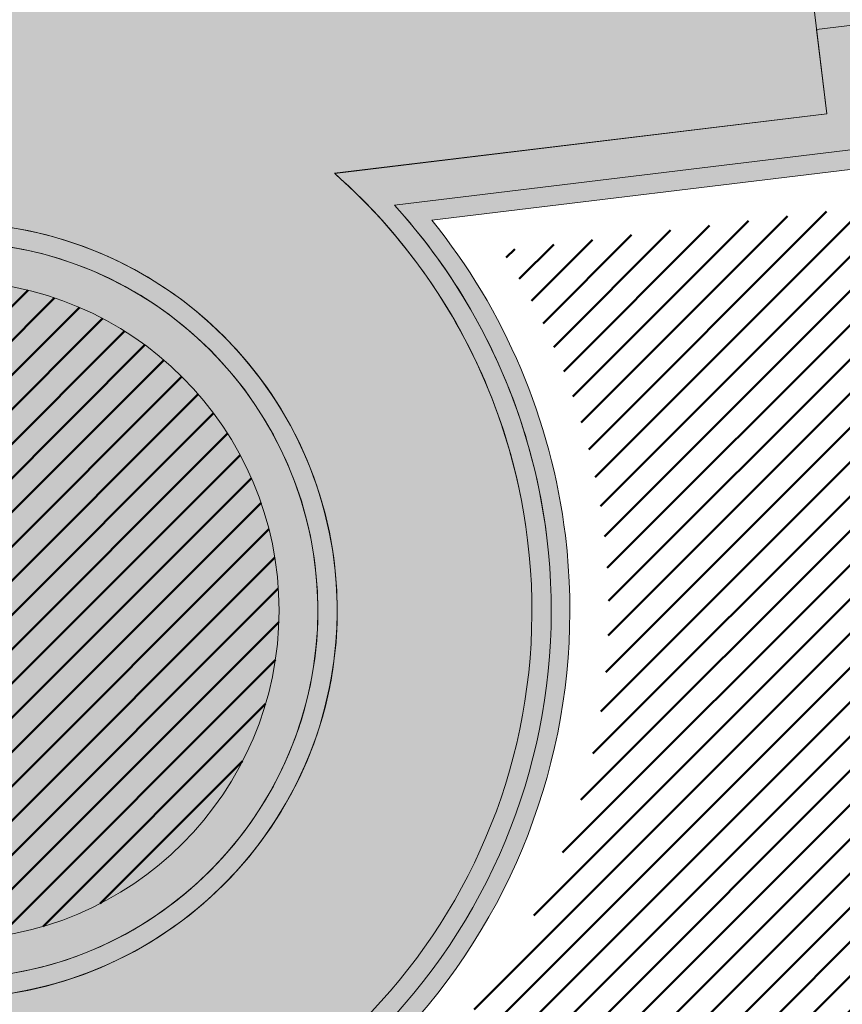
# Model space of a CAD drawing. Extents: x 2931 to 5026, y -2784 to 809.
# Tile 151 of 170: x 3185.36 to 3189.6, y 602.32 to 607.4. Entities that reach past the tile are written whole.
import ezdxf

# ---------------------------------------------------------------- set-up
doc = ezdxf.new("R2010")
doc.units = 0
doc.header["$MEASUREMENT"] = 0
doc.layers.add('.', color=7, linetype='Continuous', lineweight=15)
doc.layers.add('PDF_2D - Общий', color=7, linetype='Continuous')
doc.layers.add('PDF_Размер - Конструктив', color=7, linetype='Continuous', true_color=0x66b6ff)
pattern_1 = [(45, (0, 2263.049007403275), (-0.08838834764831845, 0.08838834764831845), [])]

msp = doc.modelspace()

# ---------------------------------------------------------------- hatches: boundary and pattern name
at = {"layer": '.', "linetype": 'ByBlock', "lineweight": 50}
h = msp.add_hatch(dxfattribs=at)
h.set_pattern_fill('ANSI31', color=252)
h.set_pattern_definition(pattern_1)
edge = h.paths.add_edge_path()
edge.add_line((3056.579508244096, 710.4772648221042), (3060.468574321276, 701.2644929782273))
edge.add_line((3060.468574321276, 701.2644929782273), (3091.428099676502, 714.3337018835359))
edge.add_arc((3092.594819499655, 711.569870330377), 2.999999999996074, 59.08883293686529, 112.8864824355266, ccw=False)
edge.add_line((3094.135944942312, 714.1437647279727), (3125.421424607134, 695.4115087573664))
edge.add_arc((3123.880299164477, 692.8376143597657), 3.000000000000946, 6.846905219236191, 59.0888329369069, ccw=False)
edge.add_line((3126.858903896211, 693.1952648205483), (3145.92372928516, 534.4185111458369))
edge.add_line((3145.92372928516, 534.4185111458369), (3153.629677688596, 470.2413971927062))
edge.add_line((3153.629677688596, 470.2413971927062), (3155.627738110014, 433.1622157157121))
edge.add_line((3155.627738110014, 433.1622157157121), (3160.809987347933, 333.3717569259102))
edge.add_arc((3157.814024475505, 333.2161726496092), 2.999999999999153, -86.74722545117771, 2.9727744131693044, ccw=False)
edge.add_line((3157.984247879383, 330.2210058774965), (3050.375705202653, 324.1053222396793))
edge.add_line((3050.375705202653, 324.1053222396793), (3050.943116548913, 314.1214329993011))
edge.add_line((3050.943116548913, 314.1214329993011), (3313.191871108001, 328.9630528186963))
edge.add_line((3313.191871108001, 328.9630528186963), (3312.624459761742, 338.9469420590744))
edge.add_line((3312.624459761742, 338.9469420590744), (3173.95866141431, 331.1288748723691))
edge.add_arc((3173.788438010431, 334.1240416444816), 2.999999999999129, 182.972774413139, 273.2527745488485, ccw=False)
edge.add_line((3170.792475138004, 333.9684573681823), (3164.49681413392, 454.6474962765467))
edge.add_line((3164.49681413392, 454.6474962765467), (3163.4838931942, 473.3022179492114))
edge.add_line((3163.4838931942, 473.3022179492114), (3160.81852438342, 495.1981994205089))
edge.add_arc((3164.480270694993, 494.8653379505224), 3.67684413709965, 91.76941746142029, 174.8059522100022, ccw=False)
edge.add_line((3164.36673985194, 498.5404289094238), (3165.328204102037, 498.6331989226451))
edge.add_line((3165.328204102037, 498.6331989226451), (3157.302999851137, 580.441440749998))
edge.add_arc((3156.299241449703, 586.9544981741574), 6.589950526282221, 187.8889569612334, 278.7611968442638, ccw=False)
edge.add_line((3149.771658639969, 586.0500035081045), (3140.934979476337, 659.8820920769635))
edge.add_line((3140.934979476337, 659.8820920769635), (3139.504408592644, 672.5438660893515))
edge.add_line((3139.504408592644, 672.5438660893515), (3136.203008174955, 699.2559498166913))
edge.add_arc((3133.224403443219, 698.8982993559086), 3.000000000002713, 6.84690521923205, 59.08883293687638)
edge.add_line((3134.765528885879, 701.47219375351), (3099.87037971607, 722.3657479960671))
edge.add_arc((3101.693711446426, 725.0245151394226), 3.223907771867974, 157.9186088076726, 235.5584146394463, ccw=False)
edge.add_line((3098.706274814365, 726.2364572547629), (3108.700353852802, 742.7227864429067))
edge.add_arc((3111.264605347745, 741.1656691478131), 3.00000000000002, 58.73218183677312, 148.732181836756, ccw=False)
edge.add_line((3112.821722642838, 743.729920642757), (3205.618491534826, 687.379966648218))
edge.add_line((3205.618491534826, 687.379966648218), (3207.292050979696, 686.4698585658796))
edge.add_line((3207.292050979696, 686.4698585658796), (3243.014474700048, 673.1244149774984))
edge.add_line((3243.014474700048, 673.1244149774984), (3266.942729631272, 664.2499407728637))
edge.add_line((3266.942729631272, 664.2499407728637), (3413.241120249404, 576.1905417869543))
edge.add_line((3413.241120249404, 576.1905417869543), (3418.398145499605, 584.7582188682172))
edge.add_line((3418.398145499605, 584.7582188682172), (3272.099754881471, 672.8176178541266))
edge.add_line((3272.099754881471, 672.8176178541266), (3270.420061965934, 673.6258759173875))
edge.add_line((3270.420061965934, 673.6258759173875), (3212.929790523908, 694.9477789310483))
edge.add_line((3212.929790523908, 694.9477789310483), (3210.80888251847, 695.9274716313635))
edge.add_line((3210.80888251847, 695.9274716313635), (3103.502412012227, 761.0883037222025))
edge.add_arc((3105.05952930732, 763.6525552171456), 2.999999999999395, 149.0720988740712, 238.7321818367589, ccw=False)
edge.add_line((3102.486085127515, 765.1944323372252), (3107.443599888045, 773.4686893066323))
edge.add_line((3107.443599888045, 773.4686893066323), (3098.865452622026, 778.6082797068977))
edge.add_line((3098.865452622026, 778.6082797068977), (3093.95672483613, 770.4154498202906))
edge.add_arc((3091.383280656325, 771.9573269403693), 2.999999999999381, 238.7321818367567, 329.07209887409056, ccw=False)
edge.add_line((3089.826163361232, 769.3930754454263), (3029.258160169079, 806.1724184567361))
edge.add_line((3029.258160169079, 806.1724184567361), (3024.067769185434, 797.6249134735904))
edge.add_line((3024.067769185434, 797.6249134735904), (3099.145714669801, 752.0345462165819))
edge.add_arc((3097.588597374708, 749.4702947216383), 2.999999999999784, -31.267816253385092, 58.732181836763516, ccw=False)
edge.add_line((3100.152848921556, 747.9131775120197), (3084.60404677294, 722.3075026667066))
edge.add_line((3084.60404677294, 722.3075026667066), (3056.579508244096, 710.4772648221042))
h = msp.add_hatch(dxfattribs=at)
h.set_pattern_fill('ANSI31', color=72)
h.set_pattern_definition(pattern_1)
edge = h.paths.add_edge_path()
edge.add_line((3198.64854658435, 490.2071452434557), (3204.228626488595, 490.837465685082))
edge.add_line((3204.228626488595, 490.837465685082), (3205.797166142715, 476.9281275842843))
edge.add_line((3205.797166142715, 476.9281275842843), (3240.426562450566, 480.8338700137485))
edge.add_line((3240.426562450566, 480.8338700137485), (3240.44861768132, 480.6383222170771))
edge.add_line((3240.44861768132, 480.6383222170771), (3240.049289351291, 480.5921857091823))
edge.add_line((3240.049289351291, 480.5921857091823), (3241.597948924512, 466.8728065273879))
edge.add_line((3241.597948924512, 466.8728065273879), (3241.996162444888, 466.9178206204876))
edge.add_line((3241.996162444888, 466.9178206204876), (3242.018783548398, 466.7177048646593))
edge.add_line((3242.018783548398, 466.7177048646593), (3164.317276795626, 457.9539924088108))
edge.add_line((3164.317276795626, 457.9539924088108), (3165.502113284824, 435.3773139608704))
edge.add_line((3165.502113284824, 435.3773139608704), (3169.410030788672, 435.5878972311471))
edge.add_line((3169.410030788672, 435.5878972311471), (3168.370118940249, 454.0558776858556))
edge.add_line((3168.370118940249, 454.0558776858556), (3257.968945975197, 458.6926099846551))
edge.add_line((3257.968945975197, 458.6926099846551), (3268.704736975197, 459.841732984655))
edge.add_line((3268.704736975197, 459.841732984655), (3270.714068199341, 460.1076835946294))
edge.add_line((3270.714068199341, 460.1076835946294), (3269.535281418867, 469.6188256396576))
edge.add_line((3269.535281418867, 469.6188256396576), (3268.265415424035, 473.6810966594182))
edge.add_line((3268.265415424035, 473.6810966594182), (3268.137689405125, 486.3184170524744))
edge.add_line((3268.137689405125, 486.3184170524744), (3268.591353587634, 486.3096273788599))
edge.add_line((3268.591353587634, 486.3096273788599), (3271.151259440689, 506.3975034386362))
edge.add_line((3271.151259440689, 506.3975034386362), (3253.464385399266, 584.473788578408))
edge.add_line((3253.464385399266, 584.473788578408), (3246.166203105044, 620.1052895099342))
edge.add_line((3246.166203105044, 620.1052895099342), (3240.206266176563, 657.064083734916))
edge.add_line((3240.206266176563, 657.064083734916), (3243.364342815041, 672.5203440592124))
edge.add_line((3243.364342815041, 672.5203440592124), (3206.455271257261, 686.9249126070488))
edge.add_line((3206.455271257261, 686.9249126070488), (3113.046281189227, 740.2405619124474))
edge.add_line((3113.046281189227, 740.2405619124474), (3101.14519328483, 721.6162001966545))
edge.add_line((3101.14519328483, 721.6162001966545), (3134.765528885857, 701.4721937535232))
edge.add_arc((3133.22440344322, 698.8982993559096), 3.000000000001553, 6.849462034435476, 59.088832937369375, ccw=False)
edge.add_line((3136.202992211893, 699.2560827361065), (3146.943135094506, 609.8262770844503))
edge.add_line((3146.943135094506, 609.8262770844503), (3222.727371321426, 618.9857674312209))
edge.add_arc((3223.040655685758, 615.0990958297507), 3.899277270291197, 6.922887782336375, 94.60835138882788, ccw=False)
edge.add_arc((3223.040740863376, 615.0990662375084), 3.899196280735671, -81.47081594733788, 6.923470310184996, ccw=False)
edge.add_line((3223.619042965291, 611.2429933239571), (3196.190003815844, 607.9278303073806))
edge.add_arc((3198.473142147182, 590.366216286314), 17.70940449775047, 97.40732442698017, 105.2026607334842)
edge.add_arc((3203.298833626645, 572.6188970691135), 36.10110462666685, 105.2072041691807, 108.1649889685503)
edge.add_arc((3188.026555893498, 620.3210561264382), 13.9895464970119, 277.1896508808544, 286.6895548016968, ccw=False)
edge.add_line((3189.777404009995, 606.4415049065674), (3187.842487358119, 606.2076257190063))
edge.add_arc((3184.99443761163, 604.3526436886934), 3.398874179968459, 6.9207488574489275, 33.07686530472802, ccw=False)
edge.add_arc((3184.993523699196, 604.3522314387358), 3.399831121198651, -83.07989968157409, 6.925789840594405, ccw=False)
edge.add_arc((3184.99346771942, 604.3525470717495), 3.400151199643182, 163.5011670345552, 276.9203959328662, ccw=False)
edge.add_line((3181.733315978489, 605.3181757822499), (3147.972979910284, 601.2437176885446))
edge.add_line((3147.972979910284, 601.2437176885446), (3149.771658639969, 586.0500035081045))
edge.add_arc((3156.299241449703, 586.9544981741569), 6.589950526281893, 187.88895696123, 278.7611968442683)
edge.add_line((3157.302999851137, 580.441440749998), (3156.287946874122, 590.7888034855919))
edge.add_arc((3165.559726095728, 590.3465954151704), 9.282318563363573, 100.07270603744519, 177.2694053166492, ccw=False)
edge.add_line((3163.936269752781, 599.4858419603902), (3168.630711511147, 599.9554139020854))
edge.add_arc((3169.037464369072, 590.7517851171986), 9.212612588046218, 9.79482017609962, 92.53053086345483, ccw=False)
edge.add_line((3178.11578730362, 592.3190385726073), (3178.310066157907, 590.3767786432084))
edge.add_line((3178.310066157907, 590.3767786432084), (3182.539779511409, 583.6051039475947))
edge.add_line((3182.539779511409, 583.6051039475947), (3183.799722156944, 570.7627216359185))
edge.add_line((3183.799722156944, 570.7627216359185), (3187.002343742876, 571.0830709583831))
edge.add_line((3187.002343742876, 571.0830709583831), (3189.210950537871, 548.1627685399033))
edge.add_line((3189.210950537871, 548.1627685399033), (3186.060597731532, 547.8476475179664))
edge.add_line((3186.060597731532, 547.8476475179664), (3186.254695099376, 545.9072019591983))
edge.add_line((3186.254695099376, 545.9072019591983), (3183.233715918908, 540.7443283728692))
edge.add_arc((3187.73220544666, 541.1918745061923), 4.520697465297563, 185.6815518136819, 272.2770185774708)
edge.add_line((3187.911817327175, 536.6747465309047), (3193.870304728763, 537.2707574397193))
edge.add_arc((3192.734762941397, 541.8356147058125), 4.703974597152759, 283.9692133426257, 366.943481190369)
edge.add_line((3197.404238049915, 542.4042791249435), (3197.262375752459, 543.6835587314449))
edge.add_line((3197.262375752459, 543.6835587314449), (3193.661081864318, 545.169928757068))
edge.add_line((3193.661081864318, 545.169928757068), (3192.899904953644, 552.5558980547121))
edge.add_line((3192.899904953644, 552.5558980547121), (3189.682132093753, 552.2340331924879))
edge.add_line((3189.682132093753, 552.2340331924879), (3185.735106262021, 591.6935520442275))
edge.add_line((3185.735106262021, 591.6935520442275), (3188.844983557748, 592.0046244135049))
edge.add_line((3188.844983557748, 592.0046244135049), (3188.789684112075, 592.6120978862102))
edge.add_arc((3202.589761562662, 589.1167140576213), 14.23586477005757, 99.41612415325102, 165.7866270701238, ccw=False)
edge.add_line((3200.260722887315, 603.1607670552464), (3222.923904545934, 605.4277020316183))
edge.add_arc((3223.460798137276, 592.4532847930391), 12.98552106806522, 5.712137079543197, 92.3696013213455, ccw=False)
edge.add_line((3236.381839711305, 593.7457406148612), (3237.467507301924, 582.8736653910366))
edge.add_line((3237.467507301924, 582.8736653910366), (3245.489102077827, 502.6795435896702))
edge.add_arc((3232.636911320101, 502.0581138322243), 12.86720568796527, -83.64731502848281, 2.7682123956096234, ccw=False)
edge.add_line((3234.060644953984, 489.2699175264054), (3215.68325286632, 487.4316781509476))
edge.add_arc((3214.378686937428, 500.1519165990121), 12.78696048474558, 185.7956058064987, 275.8556841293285, ccw=False)
edge.add_line((3201.657087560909, 498.8606893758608), (3199.058106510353, 524.9352458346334))
edge.add_arc((3194.432319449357, 524.472541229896), 4.648870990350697, 5.712137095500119, 93.3895282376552)
edge.add_line((3194.157459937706, 529.1132797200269), (3187.347289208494, 528.4216407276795))
edge.add_arc((3187.957506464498, 524.0646790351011), 4.399486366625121, 97.97273957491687, 185.7133964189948)
edge.add_line((3183.579875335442, 523.6266995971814), (3184.27298960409, 516.6982116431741))
edge.add_line((3184.27298960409, 516.6982116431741), (3184.892601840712, 516.207064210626))
edge.add_line((3184.892601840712, 516.207064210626), (3197.794868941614, 517.4340304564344))
edge.add_line((3197.794868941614, 517.4340304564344), (3199.787466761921, 496.7031714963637))
edge.add_arc((3189.185059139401, 495.5773838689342), 10.66200943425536, -84.22149646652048, 6.061084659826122, ccw=False)
edge.add_line((3190.258542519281, 484.9695528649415), (3179.89345328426, 483.9206342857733))
edge.add_arc((3178.567549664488, 496.8730140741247), 13.02006768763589, 184.5809880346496, 275.8448699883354, ccw=False)
edge.add_line((3165.58907542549, 495.833125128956), (3165.328204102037, 498.6331989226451))
edge.add_line((3165.328204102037, 498.6331989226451), (3164.846212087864, 498.5866923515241))
edge.add_line((3164.846212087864, 498.5866923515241), (3167.773249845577, 472.6394833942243))
edge.add_line((3167.773249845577, 472.6394833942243), (3200.231651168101, 476.3005109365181))
edge.add_line((3200.231651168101, 476.3005109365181), (3198.64854658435, 490.2071452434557))
h = msp.add_hatch(dxfattribs=at)
h.set_pattern_fill('ANSI31', color=72)
h.set_pattern_definition(pattern_1)
h.paths.add_polyline_path([(3181.397646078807, 608.0979829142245, -1.563286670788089), (3187.542640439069, 608.6895793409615), (3189.473089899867, 608.9229161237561, 0.06172320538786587), (3192.340277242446, 609.7388539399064, -0.0533669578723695), (3195.849529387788, 610.7070542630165), (3223.255860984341, 614.022381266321, 0.9294012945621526), (3222.992741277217, 616.1974746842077), (3198.199388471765, 613.2023861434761, -0.1751279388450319), (3194.856767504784, 614.0216585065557, 0.209518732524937), (3193.64573872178, 614.4132428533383), (3181.943402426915, 612.9988466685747, 0.1877390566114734), (3180.929256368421, 611.4951439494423, -0.2401408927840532), (3178.297140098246, 607.7736002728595), (3165.786678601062, 606.2615351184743), (3165.456697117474, 608.9917221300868), (3151.179601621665, 607.2661040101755), (3151.517940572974, 604.4754137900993)])
h = msp.add_hatch(dxfattribs=at)
h.set_pattern_fill('ANSI31', color=72)
h.set_pattern_definition(pattern_1)
h.paths.add_polyline_path([(3184.128831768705, 611.5001818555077, 1), (3184.537917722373, 608.125099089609, 1)])
h.paths.add_polyline_path([(3185.197873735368, 602.6648787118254, 1), (3184.788797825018, 606.0398786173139, 1)])
at = {"lineweight": 40, "true_color": 0xcfcfcf}
h = msp.add_hatch(color=254, dxfattribs=at)
h.dxf.hatch_style = 1
h.paths.add_polyline_path([(3181.257465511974, 609.4391646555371, -0.4142388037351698), (3183.959880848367, 612.8886986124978, -0.4142388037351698), (3187.409283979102, 610.18611628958, -0.156351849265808), (3187.05362146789, 608.3283017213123), (3189.513221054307, 608.6255855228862), (3189.537327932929, 608.4270436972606), (3189.58956537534, 607.9926731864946), (3189.390515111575, 607.9686055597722), (3189.402568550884, 607.8693346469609), (3189.601618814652, 607.8934022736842), (3189.652845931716, 607.4715008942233), (3189.45379566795, 607.4474332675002), (3189.46584910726, 607.3481623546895), (3189.664899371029, 607.3722299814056), (3189.741243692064, 606.7393176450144), (3187.288096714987, 606.4428173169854, -0.1557464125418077), (3188.07470491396, 604.7265174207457, -0.2317036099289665), (3187.178437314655, 602.1476450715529), (3187.32672732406, 602.1624781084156, 0.2221933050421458), (3188.170004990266, 604.738088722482, 0.1408534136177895), (3187.480835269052, 606.3653843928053), (3189.752800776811, 606.6399864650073, 0.04141170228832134), (3191.984219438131, 607.1116378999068, -0.01287528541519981), (3193.771172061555, 607.6473831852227, -0.03411056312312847), (3196.1649042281, 608.1262515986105), (3223.592156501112, 611.4411976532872, 0.4058007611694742), (3226.712962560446, 615.5449821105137, 0.4021253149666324), (3222.74735845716, 618.7867253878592), (3146.949978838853, 609.6256600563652), (3149.771658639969, 586.0500035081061), (3147.950521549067, 601.4334268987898), (3156.921480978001, 602.5204353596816), (3156.921437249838, 602.5207955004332), (3182.028230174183, 605.5552513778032, 0.1273604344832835), (3181.816666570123, 603.9666686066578, 0.4142402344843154), (3185.379045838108, 601.1757094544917, 0.1212819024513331), (3186.809641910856, 601.7177329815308), (3186.8012619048, 601.8015102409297), (3186.803950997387, 601.8310255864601, -0.1261586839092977), (3185.367486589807, 601.2709102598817, -0.414239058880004), (3181.911966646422, 603.9782399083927, -0.1559367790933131), (3182.266642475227, 605.8358843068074), (3179.813495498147, 605.539383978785), (3179.737151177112, 606.172296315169), (3179.935498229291, 606.1962789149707), (3179.923510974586, 606.2955578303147), (3179.725097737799, 606.2715672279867), (3179.673870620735, 606.6934686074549), (3179.872565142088, 606.7174932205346), (3179.860577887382, 606.8167721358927), (3179.661817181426, 606.7927395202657), (3179.58547286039, 607.4256518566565), (3182.045568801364, 607.7229959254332, -0.15614960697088)])
h.paths.add_polyline_path([(3177.307054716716, 611.7837985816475), (3177.373348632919, 611.237808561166), (3177.374341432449, 611.2379283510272), (3177.308047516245, 611.7839183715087)], flags=0)
h.paths.add_polyline_path([(3171.893676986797, 607.4025574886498), (3171.593830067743, 609.8845111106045), (3171.792383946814, 609.9085187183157), (3172.092230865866, 607.4265650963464), (3177.751046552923, 608.1105337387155), (3177.457332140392, 610.5428646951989), (3176.960841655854, 610.4828328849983), (3176.948788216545, 610.5821037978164), (3177.445343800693, 610.642143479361), (3177.385402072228, 611.1385376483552), (3177.583961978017, 611.1624956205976), (3177.961659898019, 608.0352207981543), (3166.048354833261, 606.5953599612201), (3165.736454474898, 609.1765844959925), (3165.670656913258, 609.7226347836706), (3165.869210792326, 609.7466423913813), (3166.23485527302, 606.7186384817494)], flags=0)
h.paths.add_polyline_path([(3178.236302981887, 607.9676823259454, 0.2107848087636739), (3180.631489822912, 611.0271910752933), (3180.733321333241, 611.5366798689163, -0.1928085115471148), (3181.87114312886, 613.1915922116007), (3193.623617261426, 614.6120257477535, -0.2075606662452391), (3194.978970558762, 614.1808488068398, 0.1744475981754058), (3198.176770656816, 613.4011087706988), (3222.975688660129, 616.3968226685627, -0.3945143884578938), (3224.333546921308, 615.2568298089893, -0.394851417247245), (3223.28644252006, 613.8246257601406), (3195.878103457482, 610.5090548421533, 0.05745828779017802), (3192.155797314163, 609.448506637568, -0.05072584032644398), (3189.501167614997, 608.7248564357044), (3187.228705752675, 608.4501940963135, 0.1412550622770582), (3187.510043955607, 610.198350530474, 0.4142343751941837), (3183.947664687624, 612.9893096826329, 0.4141757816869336), (3181.156705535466, 609.4269304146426, 0.1269035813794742), (3181.739940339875, 607.9378738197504), (3151.342148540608, 604.2639583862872), (3150.956934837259, 607.4406878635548), (3165.631150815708, 609.214216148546), (3165.961131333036, 606.4840852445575)], flags=16)
h.paths.add_polyline_path([(3169.018638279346, 609.5229256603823), (3169.006584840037, 609.6221965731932), (3169.502975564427, 609.6821659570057), (3169.51502900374, 609.582895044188)], flags=0)
h.paths.add_polyline_path([(3168.514594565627, 612.0273302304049), (3168.512611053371, 612.0270893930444), (3168.807914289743, 609.5950016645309), (3168.808438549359, 609.5950653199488)], flags=0)
h.paths.add_polyline_path([(3178.297140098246, 607.7736002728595, 0.2129787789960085), (3180.826739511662, 610.9830032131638), (3180.929256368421, 611.4951439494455, -0.1877390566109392), (3181.943402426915, 612.9988466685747), (3193.645738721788, 614.4132428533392, -0.2095187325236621), (3194.856767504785, 614.0216585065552, 0.1751279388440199), (3198.199388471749, 613.2023861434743), (3222.992741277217, 616.1974746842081, -0.3928100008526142), (3224.135005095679, 615.2327229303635, -0.3931683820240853), (3223.255485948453, 614.0223358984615), (3195.849529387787, 610.7070542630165, 0.05746184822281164), (3192.081367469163, 609.6342394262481, -0.0506238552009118), (3189.473089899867, 608.9229161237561), (3187.542640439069, 608.6895793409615, 0.1148720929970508), (3187.70858578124, 610.2224574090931, 0.4142371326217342), (3183.923557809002, 613.1878515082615, 0.4141819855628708), (3180.958163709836, 609.4028235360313, 0.102348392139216), (3181.397646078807, 608.0979829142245), (3156.708813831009, 605.1140238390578), (3156.372806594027, 607.8937901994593), (3165.456703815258, 608.9916667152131), (3165.786684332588, 606.26153581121)], flags=0)
h.paths.add_polyline_path([(3168.522253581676, 609.4629066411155), (3168.024906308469, 609.4025189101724), (3168.012816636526, 609.5020882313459), (3168.510200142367, 609.5621775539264)], flags=0)
h.paths.add_polyline_path([(3170.01141370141, 609.6429140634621), (3169.999360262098, 609.7421849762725), (3170.495750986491, 609.8021543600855), (3170.507804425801, 609.7028834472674)], flags=0)
h.paths.add_polyline_path([(3167.533515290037, 609.3428543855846), (3167.033189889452, 609.2821050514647), (3167.021033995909, 609.3822197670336), (3167.521395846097, 609.4426689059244)], flags=0)
h.paths.add_polyline_path([(3171.004189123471, 609.7629024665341), (3170.992135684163, 609.862173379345), (3171.488526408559, 609.9221427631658), (3171.500579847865, 609.8228718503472)], flags=0)
h.paths.add_polyline_path([(3166.540806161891, 609.2223199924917), (3166.040480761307, 609.1615706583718), (3166.028258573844, 609.2622313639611), (3166.528620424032, 609.3226805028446)], flags=0)
h.paths.add_polyline_path([(3171.996964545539, 609.8828908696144), (3171.98491110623, 609.9821617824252), (3172.48130183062, 610.0421311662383), (3172.493355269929, 609.9428602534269)], flags=0)
h.paths.add_polyline_path([(3165.935008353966, 609.2005921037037), (3165.736454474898, 609.1765844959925), (3165.670656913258, 609.7226347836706), (3165.869210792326, 609.7466423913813)], flags=0)
h.paths.add_polyline_path([(3165.857157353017, 609.8459133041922), (3165.658603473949, 609.8219056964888), (3165.592309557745, 610.3678957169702), (3165.790863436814, 610.3919033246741)], flags=0)
h.paths.add_polyline_path([(3172.989739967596, 610.0028792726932), (3172.977686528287, 610.1021501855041), (3173.474077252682, 610.1621195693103), (3173.486130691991, 610.0628486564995)], flags=0)
h.paths.add_polyline_path([(3165.778809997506, 610.491174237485), (3165.580256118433, 610.4671666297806), (3165.514458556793, 611.0132169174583), (3165.713012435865, 611.0372245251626)], flags=0)
h.paths.add_polyline_path([(3173.98251538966, 610.122867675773), (3173.970461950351, 610.2221385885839), (3174.466852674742, 610.2821079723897), (3174.478906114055, 610.182837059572)], flags=0)
h.paths.add_polyline_path([(3174.975290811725, 610.2428560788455), (3174.963237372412, 610.3421269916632), (3175.45962809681, 610.4020963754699), (3175.47168153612, 610.3028254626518)], flags=0)
h.paths.add_polyline_path([(3163.221862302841, 609.1496935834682), (3158.257985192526, 608.549751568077), (3158.245931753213, 608.6490224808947), (3157.993802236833, 610.7338321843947), (3162.957679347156, 611.3337741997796), (3163.020959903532, 610.8126019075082), (3162.821413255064, 610.788474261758), (3162.833466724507, 610.6892031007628), (3163.032516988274, 610.7132707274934), (3163.083744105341, 610.2913693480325), (3162.884693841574, 610.2673017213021), (3162.896747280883, 610.1680308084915), (3163.09579754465, 610.1920984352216), (3163.146528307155, 609.7701367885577), (3162.947974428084, 609.7461291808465), (3162.960027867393, 609.6468582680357), (3163.158581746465, 609.6708658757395)], flags=0)
h.paths.add_polyline_path([(3163.644760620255, 605.6501528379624), (3163.908447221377, 603.4660119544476), (3158.944570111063, 602.8660699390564), (3158.680883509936, 605.0502108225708)], flags=16)
h.paths.add_polyline_path([(3163.146528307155, 609.7701367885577), (3162.947974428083, 609.7461291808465), (3162.897243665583, 610.1680908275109), (3163.09579754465, 610.1920984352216)], flags=0)
h.paths.add_polyline_path([(3163.083744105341, 610.2913693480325), (3162.885190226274, 610.2673617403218), (3162.833963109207, 610.6892631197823), (3163.032516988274, 610.7132707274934)], flags=0)
h.paths.add_polyline_path([(3163.499286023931, 603.5172676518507), (3159.329905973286, 603.0110229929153), (3159.090050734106, 604.9989054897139), (3163.259430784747, 605.5051501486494)], flags=0)
h.paths.add_polyline_path([(3175.968066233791, 610.3628444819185), (3175.956012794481, 610.4621153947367), (3176.452397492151, 610.522134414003), (3176.46445093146, 610.4228635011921)], flags=0)
h.paths.add_polyline_path([(3177.373348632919, 611.237808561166), (3177.307054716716, 611.7837985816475), (3177.505614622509, 611.8077565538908), (3177.571908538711, 611.2617665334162)], flags=0)
h.paths.add_polyline_path([(3177.295001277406, 611.8830694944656), (3177.229203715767, 612.4291197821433), (3177.427763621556, 612.4530777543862), (3177.493561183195, 611.9070274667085)], flags=0)
h.paths.add_polyline_path([(3156.609536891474, 605.1020200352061), (3151.516596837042, 604.4864972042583), (3151.179596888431, 607.2661430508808), (3156.273529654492, 607.8817863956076)], flags=0)
h.paths.add_polyline_path([(3181.859089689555, 613.290863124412), (3181.847036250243, 613.3901340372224), (3182.043109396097, 613.4138317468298), (3182.040094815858, 613.438659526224), (3181.844519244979, 613.4150120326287), (3181.82041236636, 613.6135538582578), (3182.015987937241, 613.637201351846), (3182.012975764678, 613.6620093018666), (3181.817399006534, 613.6383715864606), (3181.805345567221, 613.7376424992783), (3193.718650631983, 615.1775033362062), (3193.730704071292, 615.078232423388), (3193.52966704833, 615.0539347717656), (3193.532681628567, 615.0291069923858), (3193.733717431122, 615.0534146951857), (3193.757824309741, 614.8548728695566), (3193.556788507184, 614.8305651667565), (3193.559800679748, 614.8057572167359), (3193.760341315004, 614.8299948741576), (3193.772394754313, 614.7307239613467)], flags=0)
h.paths.add_polyline_path([(3181.859089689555, 613.290863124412), (3181.847036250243, 613.3901340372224), (3193.760341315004, 614.8299948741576), (3193.772394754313, 614.7307239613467)], flags=0)
h.paths.add_polyline_path([(3181.844519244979, 613.4150120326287), (3181.82041236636, 613.6135538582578), (3182.018966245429, 613.6375614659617), (3182.043073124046, 613.4390196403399)], flags=0)
h.paths.add_polyline_path([(3193.559270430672, 614.8308652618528), (3193.535163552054, 615.0294070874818), (3193.733717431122, 615.0534146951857), (3193.757824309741, 614.8548728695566)], flags=0)
h.paths.add_polyline_path([(3195.889660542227, 610.4097236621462), (3205.817414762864, 611.6096076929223), (3205.880695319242, 611.088435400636), (3205.681142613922, 611.0643576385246), (3205.693196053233, 610.9650867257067), (3205.892748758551, 610.9891644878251), (3205.943479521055, 610.5672028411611), (3205.744423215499, 610.5431849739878), (3205.756476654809, 610.4439140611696), (3205.955532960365, 610.467931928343), (3206.006760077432, 610.0460305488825), (3205.807703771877, 610.0220126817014), (3205.819757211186, 609.9227417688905), (3206.018813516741, 609.9467596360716), (3206.081597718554, 609.4255270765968), (3196.153843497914, 608.2256430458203), (3196.141790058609, 608.3249139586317), (3196.181002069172, 608.3296750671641), (3196.129774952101, 608.7515764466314), (3196.329321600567, 608.7757040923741), (3196.317268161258, 608.874975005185), (3196.117721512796, 608.8508473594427), (3196.066990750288, 609.2728090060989), (3196.266041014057, 609.2968766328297), (3196.253987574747, 609.3961475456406), (3196.054937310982, 609.3720799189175), (3196.003710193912, 609.793981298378), (3196.20276045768, 609.8180489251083), (3196.19070701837, 609.9173198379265), (3195.991656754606, 609.8932522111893), (3195.940925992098, 610.3152138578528), (3195.901713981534, 610.3104527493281)], flags=0)
h.paths.add_polyline_path([(3196.003710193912, 609.793981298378), (3196.202264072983, 609.8179889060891), (3196.253491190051, 609.3960875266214), (3196.054937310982, 609.3720799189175)], flags=0)
h.paths.add_polyline_path([(3196.066990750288, 609.2728090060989), (3196.26554462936, 609.2968166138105), (3196.31627539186, 608.8748549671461), (3196.117721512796, 608.8508473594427)], flags=0)
h.paths.add_polyline_path([(3198.449823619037, 613.5333350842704), (3198.387039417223, 614.0545676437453), (3198.586592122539, 614.0786454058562), (3198.574538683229, 614.1779163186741), (3198.374985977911, 614.1538385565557), (3198.324255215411, 614.5758002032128), (3198.523311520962, 614.5998180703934), (3198.511258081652, 614.6990889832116), (3198.312201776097, 614.6750711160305), (3198.260974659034, 615.0969724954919), (3198.460030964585, 615.1209903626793), (3198.447977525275, 615.2202612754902), (3198.248921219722, 615.1962434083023), (3198.186137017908, 615.7174759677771), (3220.027146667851, 618.3572148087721), (3220.291131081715, 616.1731100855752)], flags=16)
h.paths.add_polyline_path([(3198.447481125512, 615.2202013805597), (3198.248921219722, 615.1962434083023), (3198.19819045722, 615.6182050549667), (3209.911750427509, 617.033913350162), (3209.910984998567, 617.0402173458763), (3198.396750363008, 615.6421630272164)], flags=0)
h.paths.add_polyline_path([(3198.438266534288, 613.6326662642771), (3198.387039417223, 614.0545676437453), (3198.585599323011, 614.078525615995), (3198.636826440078, 613.6566242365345)], flags=0)
h.paths.add_polyline_path([(3198.374985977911, 614.1538385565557), (3198.324255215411, 614.5758002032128), (3198.522815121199, 614.599758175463), (3198.573545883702, 614.1777965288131)], flags=16)
h.paths.add_polyline_path([(3198.312201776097, 614.6750711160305), (3198.260974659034, 615.0969724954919), (3198.459534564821, 615.1209304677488), (3198.510761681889, 614.6990290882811)], flags=16)
h.paths.add_polyline_path([(3208.787564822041, 611.3429185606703), (3220.700863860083, 612.7828290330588), (3220.736875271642, 612.4849982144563), (3220.538023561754, 612.4609545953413), (3220.547063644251, 612.3865013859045), (3220.745865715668, 612.4105390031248), (3220.769873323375, 612.211985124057), (3220.571170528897, 612.1879595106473), (3220.580210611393, 612.113506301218), (3220.778863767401, 612.1375259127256), (3220.814875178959, 611.8396950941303), (3208.901576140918, 610.3997846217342), (3208.865564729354, 610.6976154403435), (3209.064416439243, 610.7216590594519), (3209.055376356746, 610.7961122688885), (3208.856574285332, 610.7720746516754), (3208.832566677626, 610.9706285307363), (3209.0312694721, 610.994654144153), (3209.022229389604, 611.069107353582), (3208.823576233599, 611.0450877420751)], flags=0)
h.paths.add_polyline_path([(3208.832566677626, 610.9706285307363), (3209.031120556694, 610.9946361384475), (3209.055128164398, 610.7960822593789), (3208.856574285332, 610.7720746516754)], flags=0)
h.paths.add_polyline_path([(3210.089786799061, 615.5696978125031), (3210.038807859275, 615.991629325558), (3210.237957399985, 616.0157089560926), (3210.225903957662, 616.1149798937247), (3210.026804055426, 616.0909062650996), (3209.975825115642, 616.512837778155), (3210.174676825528, 616.5368813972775), (3210.162623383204, 616.6361523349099), (3209.96382131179, 616.6121147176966), (3209.912842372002, 617.0340462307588), (3210.11139625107, 617.0580538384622), (3219.640311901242, 618.2150514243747), (3219.882019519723, 616.224371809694), (3210.353103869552, 615.067374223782), (3210.289184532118, 615.5938074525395)], flags=0)
h.paths.add_polyline_path([(3210.089786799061, 615.5696978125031), (3210.038807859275, 615.991629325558), (3210.237361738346, 616.0156369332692), (3210.28834067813, 615.5937054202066)], flags=0)
h.paths.add_polyline_path([(3210.026804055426, 616.0909062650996), (3209.975825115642, 616.512837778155), (3210.174378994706, 616.5368453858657), (3210.225357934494, 616.1149138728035)], flags=0)
h.paths.add_polyline_path([(3226.023072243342, 615.4592011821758, -0.3857639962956), (3223.699042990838, 612.172714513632), (3223.69926124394, 612.1727410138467, 0.3857442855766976), (3226.023072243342, 615.4592011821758, 0.383158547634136), (3223.007289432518, 618.0945091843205, 0.009857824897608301), (3222.887999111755, 618.0904808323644, -0.3946187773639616)], flags=16)
h.paths.add_polyline_path([(3224.930706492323, 615.3297900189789, 0.383963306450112), (3223.013347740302, 617.0005132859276, 0.02596744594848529), (3222.816586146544, 616.9870485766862), (3222.782563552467, 617.2684996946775), (3222.981117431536, 617.2925073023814), (3223.004347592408, 617.100356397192, -0.3850118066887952), (3225.029977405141, 615.341843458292, -0.3853313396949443), (3223.481934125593, 613.1491645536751), (3223.505892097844, 612.9506046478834), (3223.307338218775, 612.9265970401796), (3223.272581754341, 613.2145070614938, 0.4143712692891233)], flags=16)
h.paths.add_polyline_path([(3223.31989045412, 612.8228032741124), (3223.518444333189, 612.8468108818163), (3223.5664595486, 612.4497031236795), (3223.367905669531, 612.4256955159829)], flags=0)
edge = h.paths.add_edge_path(flags=16)
edge.add_arc((3223.048115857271, 615.0979868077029), 3.096805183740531, 6.922875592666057, 93.25054612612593)
edge.add_arc((3223.048314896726, 615.0972643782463), 3.097537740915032, 93.25346416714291, 96.95263779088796)
edge.add_line((3222.673361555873, 618.1720245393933), (3222.685464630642, 618.0727596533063))
edge.add_line((3222.685464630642, 618.0727596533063), (3222.709533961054, 617.874112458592))
edge.add_line((3222.709533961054, 617.874112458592), (3222.709385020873, 617.8740944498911))
edge.add_line((3222.709385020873, 617.8740944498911), (3222.673307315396, 618.1724712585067))
edge.add_line((3222.673307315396, 618.1724712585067), (3222.87170023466, 618.1965600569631))
edge.add_line((3222.87170023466, 618.1965600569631), (3222.872519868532, 618.1898096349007))
edge.add_arc((3223.048115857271, 615.0979868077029), 3.096805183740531, 6.9228755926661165, 93.25054612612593, ccw=False)
edge.add_arc((3223.048170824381, 615.0979450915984), 3.09675564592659, -83.16853328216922, 6.923764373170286, ccw=False)
edge.add_line((3223.416527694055, 612.0231753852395), (3223.416528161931, 612.0231714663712))
edge.add_spline(control_points=[(3223.416528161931, 612.0231714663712), (3223.418166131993, 612.0233703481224), (3223.419804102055, 612.0235692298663), (3223.42139243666, 612.0237620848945)], knot_values=[0, 0, 0, 0, 1, 1, 1, 1], degree=3, periodic=0)
edge.add_arc((3223.048170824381, 615.0979450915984), 3.09675564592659, 276.9237675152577, 366.9237643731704)
h.paths.add_polyline_path([(3222.76995247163, 617.3731929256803), (3222.721937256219, 617.7703006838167), (3222.920491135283, 617.7943082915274), (3222.968506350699, 617.3972005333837)], flags=16)
h = msp.add_hatch(color=254, dxfattribs=at)
h.dxf.hatch_style = 1
h.paths.add_polyline_path([(3182.266642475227, 605.8358843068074), (3179.813495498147, 605.539383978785), (3179.737151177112, 606.172296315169), (3179.935498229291, 606.1962789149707), (3179.923510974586, 606.2955578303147), (3179.725097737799, 606.2715672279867), (3179.673870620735, 606.6934686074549), (3179.872565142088, 606.7174932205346), (3179.860577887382, 606.8167721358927), (3179.661817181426, 606.7927395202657), (3179.58547286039, 607.4256518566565), (3182.045568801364, 607.7229959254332, -0.15614960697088), (3181.257465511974, 609.4391646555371, -0.4142388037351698), (3183.959880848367, 612.8886986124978, -0.4142388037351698), (3187.409283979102, 610.18611628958, -0.1563518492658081), (3187.05362146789, 608.3283017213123), (3189.513221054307, 608.6255855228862), (3189.537327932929, 608.4270436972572), (3189.58956537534, 607.9926731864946), (3189.390515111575, 607.9686055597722), (3189.402568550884, 607.8693346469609), (3189.601618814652, 607.8934022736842), (3189.652845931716, 607.4715008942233), (3189.45379566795, 607.4474332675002), (3189.46584910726, 607.3481623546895), (3189.664899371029, 607.3722299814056), (3189.741243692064, 606.7393176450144), (3187.288096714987, 606.4428173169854, -0.1557464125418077), (3188.07470491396, 604.7265174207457, -0.4142390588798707), (3185.367486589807, 601.2709102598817, -0.414239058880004), (3181.911966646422, 603.9782399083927, -0.1559367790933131)])
h.paths.add_polyline_path([(3185.234900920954, 602.3670206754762, -0.4501659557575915), (3182.993273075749, 604.3524057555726, -0.05209292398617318), (3183.036332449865, 604.7650008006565, -0.9010687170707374), (3186.993194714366, 604.3524057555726, -0.3791939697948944)], flags=16)
h.paths.add_polyline_path([(3186.993332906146, 604.3524004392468, -1), (3182.993283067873, 604.3524004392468, -1)], flags=16)
edge = h.paths.add_edge_path(flags=0)
edge.add_arc((3184.993455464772, 604.3522848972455), 1.899892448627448, -83.07381240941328, 0, ccw=False)
edge.add_spline(control_points=[(3185.222351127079, 602.4662313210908), (3185.222351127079, 602.4662313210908), (3185.222847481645, 602.466291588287), (3185.222847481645, 602.466291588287)], knot_values=[0, 0, 0, 0, 1, 1, 1, 1], degree=3, periodic=0)
edge.add_arc((3184.993460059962, 604.352537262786), 1.900142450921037, 186.9272407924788, 276.9337252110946, ccw=False)
edge.add_arc((3184.993454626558, 604.350500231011), 1.899892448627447, 179.9461791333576, 186.8662774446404, ccw=False)
edge.add_arc((3184.993455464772, 604.3522848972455), 1.899892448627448, 0, 180, ccw=False)
h.paths.add_polyline_path([(3186.893655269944, 604.3523012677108, -1), (3183.093449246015, 604.3523012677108, -1)], flags=0)
h.paths.add_polyline_path([(3184.091809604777, 611.7979984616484, -0.4501257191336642), (3186.333371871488, 609.8126622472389, -0.3792107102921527), (3184.5749398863, 607.8272824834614, -0.4142794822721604), (3182.347956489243, 609.5715716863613, -0.4141548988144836)], flags=16)
h.paths.add_polyline_path([(3182.333229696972, 609.8126578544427, -1), (3186.333291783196, 609.8126578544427, -1)], flags=16)
edge = h.paths.add_edge_path(flags=0)
edge.add_arc((3184.333494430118, 609.8125467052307), 1.899892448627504, -83.07380860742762, 0, ccw=False)
edge.add_spline(control_points=[(3184.562390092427, 607.9264931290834), (3184.562390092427, 607.9264931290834), (3184.56288644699, 607.9265533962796), (3184.56288644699, 607.9265533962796)], knot_values=[0, 0, 0, 0, 1, 1, 1, 1], degree=3, periodic=0)
edge.add_arc((3184.333499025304, 609.8127990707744), 1.900142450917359, 186.927240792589, 276.93372521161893, ccw=False)
edge.add_arc((3184.333493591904, 609.8107620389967), 1.899892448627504, 179.9461791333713, 186.8662774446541, ccw=False)
edge.add_arc((3184.333494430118, 609.8125467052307), 1.899892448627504, 0, 180, ccw=False)
h.paths.add_polyline_path([(3182.433546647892, 609.8126172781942, -1), (3186.233646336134, 609.8126172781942, -1)], flags=0)
h.paths.add_polyline_path([(3186.693345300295, 604.3523050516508, -1), (3183.293514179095, 604.3523050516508, -1)], flags=0)
h.paths.add_polyline_path([(3182.633553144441, 609.8125668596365, -1), (3186.033384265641, 609.8125668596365, -1)], flags=0)
h = msp.add_hatch(color=254, dxfattribs=at)
h.dxf.hatch_style = 1
h.paths.add_polyline_path([(3236.401700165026, 593.5288367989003, 0.4020912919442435), (3222.923904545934, 605.4277020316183), (3200.260722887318, 603.1607670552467, 0.2979728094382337), (3188.789684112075, 592.6120978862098), (3188.845210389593, 592.0046471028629), (3185.735106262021, 591.6935520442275), (3187.121516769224, 577.8332192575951), (3188.507927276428, 563.9728864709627), (3189.682132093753, 552.2340331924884), (3192.899904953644, 552.5558980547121), (3193.661081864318, 545.169928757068), (3197.262375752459, 543.6835587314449), (3197.363281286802, 542.6747779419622, -0.3954589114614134), (3193.870304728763, 537.2707574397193), (3187.911817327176, 536.6747465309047, -0.3717798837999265), (3183.269049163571, 540.3910920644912), (3183.233715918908, 540.7443283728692), (3186.254695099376, 545.9072019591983), (3186.060597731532, 547.8476475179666), (3189.210950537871, 548.1627685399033), (3188.212792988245, 558.141628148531), (3187.002343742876, 571.0830709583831), (3183.799722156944, 570.7627216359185), (3182.539779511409, 583.6051039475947), (3178.310066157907, 590.3767786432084), (3178.11578730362, 592.3190385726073, 0.3775479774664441), (3168.630711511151, 599.9554139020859), (3163.936269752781, 599.4858419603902, 0.3501788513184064), (3156.287946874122, 590.7888034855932), (3163.262400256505, 519.6918256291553), (3165.567260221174, 496.1556320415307, 0.4407652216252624), (3180.447832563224, 483.989431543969), (3185.9967051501, 484.544469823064), (3190.085791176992, 484.953489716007, 0.4204379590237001), (3199.787466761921, 496.7031714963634), (3197.794868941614, 517.4340304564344), (3185.071573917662, 516.2240839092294, -0.4023531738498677), (3184.272989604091, 516.698211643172), (3183.582524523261, 523.6009837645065, -0.4044187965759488), (3187.3472892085, 528.4216407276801), (3190.44205377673, 528.7312014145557), (3193.612779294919, 529.0486045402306, -0.4559087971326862), (3199.07801153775, 524.6444321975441), (3201.657087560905, 498.8606893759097, 0.41452071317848), (3215.683252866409, 487.4316781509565), (3234.060644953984, 489.2699175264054, 0.3960063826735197), (3245.489102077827, 502.6795435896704)])
h.paths.add_polyline_path([(3207.03778315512, 571.3865211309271), (3216.344721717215, 572.3920961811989, -0.460910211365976), (3217.20601253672, 571.7944545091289), (3217.713877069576, 566.7171896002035), (3223.105556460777, 567.2565042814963), (3222.596895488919, 572.3417299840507, -0.5043845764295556), (3223.101133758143, 572.9196861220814), (3228.150711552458, 573.4247813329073), (3227.609384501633, 578.8365789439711), (3206.745009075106, 576.7495735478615, -0.4135501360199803), (3201.883217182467, 580.3883616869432), (3200.86529559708, 590.5648078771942, -0.4125955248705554), (3204.897344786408, 595.2870662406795), (3223.713569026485, 597.1692007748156, -0.3863695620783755), (3228.194028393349, 593.331601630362, -0.3919432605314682), (3224.458895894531, 588.2009761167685), (3214.864717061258, 587.2412971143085, -0.4215503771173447), (3214.235686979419, 587.7345817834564), (3213.723767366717, 592.8523850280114), (3208.388326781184, 592.3186957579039), (3208.870741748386, 587.4958586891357, -0.3166142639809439), (3208.485410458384, 586.598946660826), (3203.332663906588, 586.0835317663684), (3203.862076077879, 580.7908505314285), (3223.979733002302, 582.8031637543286, -0.3921261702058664), (3229.549203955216, 579.3978309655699), (3230.536660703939, 569.5259502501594, -0.4350801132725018), (3225.963019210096, 564.6216401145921), (3217.188723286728, 563.7439717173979, -0.4413046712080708), (3216.619709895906, 564.0923243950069), (3216.102574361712, 569.262272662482), (3210.681480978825, 568.7200157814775), (3211.174444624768, 563.7917206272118, -0.51086082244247), (3210.583513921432, 563.1343868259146), (3205.645078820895, 562.6404089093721), (3206.185945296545, 557.2332157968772), (3226.496118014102, 559.2647858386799, -0.423874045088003), (3231.904694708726, 555.4701307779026), (3232.935134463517, 545.168536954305, -0.3809339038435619), (3228.854507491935, 540.6790191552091), (3210.290027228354, 538.8220658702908, -0.9445699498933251), (3209.381247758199, 547.8960038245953), (3218.711040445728, 548.7905293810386, -0.3488442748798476), (3219.560053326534, 548.2590371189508), (3220.061773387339, 543.2432016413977), (3225.413531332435, 543.7785230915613), (3224.903551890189, 548.8779118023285, -0.5458820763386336), (3225.389042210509, 549.3969933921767), (3230.422945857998, 549.9005207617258), (3229.887738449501, 555.2511386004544), (3209.070923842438, 553.1688905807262, -0.3853398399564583), (3204.229524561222, 556.9316719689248), (3203.215527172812, 567.0688868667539, -0.3584784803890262)], flags=16)
h.paths.add_polyline_path([(3178.778094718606, 540.4591956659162, -0.2214065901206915), (3175.505947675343, 530.2666204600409, 0.277982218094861), (3172.34860886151, 520.3260242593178), (3174.010432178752, 503.7123127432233), (3186.543428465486, 504.9659534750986, -0.4398097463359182), (3187.521916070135, 503.7937383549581), (3188.161130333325, 497.4033349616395, -0.3970099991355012), (3184.175926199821, 492.4954338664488), (3178.706707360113, 491.9901778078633, -0.4396297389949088), (3173.720061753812, 496.4290682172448), (3164.486291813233, 590.7869773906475, -0.9017496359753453), (3173.65223744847, 591.7038214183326)], flags=16)
h.paths.add_polyline_path([(3211.090258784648, 530.7555379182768), (3228.778682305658, 532.4207922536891, -0.9142662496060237), (3229.432751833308, 525.8612617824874), (3222.054241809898, 525.0234886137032, 0.2275587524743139), (3216.003330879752, 521.9087266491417, 0.4257554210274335), (3217.309228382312, 508.7650592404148, -0.6245440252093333), (3215.087378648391, 501.9688603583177, -0.4364639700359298), (3209.053512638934, 506.4342605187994), (3207.188754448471, 525.5828161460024, -0.4080941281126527)], flags=16)
h.paths.add_polyline_path([(3178.378493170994, 523.0614947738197), (3179.649217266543, 510.3577113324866), (3192.387924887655, 511.6319287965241, -0.4225555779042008), (3193.163162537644, 510.8036237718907), (3194.33725093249, 498.5036642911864, -1), (3193.353733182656, 498.31823710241), (3192.121418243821, 510.6380334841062), (3179.425863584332, 509.3681324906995, -0.4470715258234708), (3178.614138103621, 510.2792883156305), (3177.358061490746, 522.8366367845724, -1)], flags=16)
h.paths.add_polyline_path([(3222.245864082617, 519.8151616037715), (3231.631192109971, 520.8203243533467, -0.01518137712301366), (3232.166872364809, 520.877695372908), (3231.631192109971, 520.8203243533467, 0.2039938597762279), (3225.667068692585, 517.2491521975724, 0.3845645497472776), (3226.869658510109, 505.226526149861, -0.710203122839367), (3225.226810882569, 498.0782473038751), (3216.525285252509, 497.1458978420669, -0.02130585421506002), (3215.828828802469, 497.071274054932), (3216.525285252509, 497.1458978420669, 0.1841086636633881), (3221.626871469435, 500.0229048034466, 0.4206425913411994), (3220.314957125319, 513.1384786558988, -0.6092905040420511)], flags=16)
h.paths.add_polyline_path([(3232.32476832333, 515.7144138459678), (3232.728894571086, 515.762181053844), (3233.10467408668, 515.8065977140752, 0.1243413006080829), (3236.55796378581, 517.148437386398, -0.4207583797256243), (3239.515593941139, 515.3462274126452), (3240.817700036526, 502.3287093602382, -0.3726884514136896), (3233.83489277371, 493.8279189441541), (3228.049980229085, 493.1958532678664, 0.5475524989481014), (3230.817904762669, 508.7273101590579, -0.6580089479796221)], flags=16)
at = {"layer": 'PDF_2D - Общий', "transparency": 33554559}
for points in [[(3186.978567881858, 606.606854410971), (3189.518582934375, 606.9138518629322), (3189.466345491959, 607.348222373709), (3189.664899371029, 607.3722299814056), (3189.741243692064, 606.7393176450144), (3187.288096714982, 606.4428173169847), (3187.660922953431, 605.9399896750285), (3187.925232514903, 605.3726617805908), (3187.823515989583, 605.3600091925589), (3187.613867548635, 605.8214536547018), (3187.32971848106, 606.2410632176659)], [(3187.925232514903, 605.3726617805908), (3188.077953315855, 604.6997639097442), (3188.078626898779, 604.0097644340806), (3187.926653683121, 603.3366387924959), (3187.629568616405, 602.7137383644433), (3187.202773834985, 602.1718440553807), (3186.666196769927, 601.7376524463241), (3186.04744304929, 601.4326979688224), (3185.376420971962, 601.2719950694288), (3184.68641256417, 601.2635134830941), (3184.011615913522, 601.407678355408), (3183.385129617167, 601.6973773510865), (3182.838414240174, 602.1182478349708), (3182.398163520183, 602.6495561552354), (3182.08620793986, 603.2649918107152), (3181.917826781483, 603.9341246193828), (3181.901058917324, 604.623932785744), (3182.002775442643, 604.6365853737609), (3182.014166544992, 603.9661705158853), (3182.174313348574, 603.3150767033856), (3182.474256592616, 602.7156095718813), (3182.900290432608, 602.1976852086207), (3183.430148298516, 601.7870574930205), (3184.038165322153, 601.5042827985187), (3184.693437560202, 601.3632876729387), (3185.36387117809, 601.3712057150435), (3186.015770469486, 601.5276224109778), (3186.616834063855, 601.8247878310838), (3187.13713558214, 602.2478364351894), (3187.550528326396, 602.7756627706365), (3187.836522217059, 603.3820559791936), (3187.980659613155, 604.0367527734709), (3187.976313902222, 604.7072172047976), (3187.823515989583, 605.3600091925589)]]:
    msp.add_hatch(color=2, dxfattribs=at).paths.add_polyline_path(points)

# ---------------------------------------------------------------- linework, layer by layer
msp.add_lwpolyline([(3188.789684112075, 592.6120978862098, 0.142137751, 0.142137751, -0.2979728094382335), (3200.260722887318, 603.1607670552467, 0.142137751, 0.142137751, 0), (3222.923904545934, 605.4277020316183, 0.142137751, 0.142137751, -0.4020912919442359), (3236.401700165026, 593.5288367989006, 0.142137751, 0.142137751, 0)], format="xyseb")
at = {"layer": 'PDF_2D - Общий', "lineweight": 5}
for points in [[(3147.163304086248, 609.6514430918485), (3222.74735845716, 618.7867253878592, -0.4021253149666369), (3226.712962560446, 615.5449821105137, -0.4058007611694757), (3223.592156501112, 611.4411976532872), (3196.164904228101, 608.1262515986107, 0.03411056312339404), (3193.771172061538, 607.6473831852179, 0.0128752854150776), (3191.98421943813, 607.1116378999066, -0.04141170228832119), (3189.75280077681, 606.6399864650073), (3187.480835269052, 606.3653843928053, -0.1408534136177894), (3188.170004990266, 604.738088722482, -0.4142402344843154), (3185.379045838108, 601.1757094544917, -0.4142402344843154), (3181.816666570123, 603.9666686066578, -0.1273604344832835), (3182.028230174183, 605.5552513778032), (3156.921437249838, 602.5207955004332), (3156.94554412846, 602.3222536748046), (3181.73365331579, 605.3182165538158, 0.1026330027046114), (3181.618124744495, 603.9425617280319, 0.4141875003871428), (3185.403152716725, 600.9771676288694)], [(3179.987942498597, 605.7619334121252), (3182.52795755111, 606.0689308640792), (3179.987942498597, 605.7619334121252), (3182.52795755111, 606.0689308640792, 0.1291587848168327), (3182.002775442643, 604.6365853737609, -0.1291587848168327), (3182.52795755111, 606.0689308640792, 0.1842122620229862), (3182.01123755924, 603.990293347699, 0.4142095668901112), (3185.355433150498, 601.3701811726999, 0.4142095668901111), (3187.975434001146, 604.714463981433, 0.1840432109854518), (3186.980225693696, 606.6056454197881, -0.1269930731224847), (3187.823515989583, 605.3600091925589, 0.1273642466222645), (3186.980225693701, 606.6056454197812), (3189.518582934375, 606.9138518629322), (3189.337612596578, 608.4043053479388)], [(3185.234404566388, 602.3669604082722, -0.4142062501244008), (3183.007917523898, 604.1113098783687, -0.08249996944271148), (3183.036332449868, 604.7650008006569, -0.3207616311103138), (3184.751770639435, 606.3377366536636, 0.3207616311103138), (3183.036332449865, 604.7650008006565, 0.08249996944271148), (3183.007917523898, 604.1113098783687, 0.4142062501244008), (3185.234900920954, 602.3670206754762, 0.4141736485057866), (3186.978754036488, 604.5934474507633, 0.08344564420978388), (3186.789965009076, 605.2315441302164, 0.3193014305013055), (3184.752266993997, 606.3377969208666, -0.3193014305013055), (3186.789965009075, 605.2315441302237, -0.08344564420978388), (3186.978754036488, 604.5934474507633, -0.4141736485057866), (3185.234404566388, 602.3669604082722)], [(3185.222847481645, 602.466291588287, 0.414123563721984), (3186.879483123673, 604.5813940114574, 0.08860396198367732), (3186.68427764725, 605.2184094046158, 0.3144980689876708), (3184.763824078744, 606.2384657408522, 0.3157980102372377), (3183.141523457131, 604.7780752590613, 0.0865332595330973), (3183.107188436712, 604.1233633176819, 0.4142467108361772), (3185.222847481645, 602.466291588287)]]:
    msp.add_lwpolyline(points, format="xyb", dxfattribs=at)
msp.add_lwpolyline([(3189.518582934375, 606.9138518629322), (3189.466345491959, 607.348222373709), (3189.664899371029, 607.3722299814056), (3189.741243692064, 606.7393176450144), (3187.288096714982, 606.4428173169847), (3189.741243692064, 606.7393176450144), (3189.664899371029, 607.3722299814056), (3189.466345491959, 607.348222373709), (3189.518582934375, 606.9138518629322), (3186.978567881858, 606.606854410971)], close=True, dxfattribs=at)
msp.add_lwpolyline([(3185.367486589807, 601.2709102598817, -0.414239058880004), (3181.911966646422, 603.9782399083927, -0.1559367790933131), (3182.266642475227, 605.8358843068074, 0.1029037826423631), (3181.901058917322, 604.6239327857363, 0.05196267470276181), (3181.911966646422, 603.9782399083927, 0.414239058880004), (3185.367486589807, 601.2709102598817, 0.4142390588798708), (3188.07470491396, 604.7265174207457, 0.05345668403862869), (3187.925232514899, 605.3726617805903, 0.1010995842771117), (3187.288096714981, 606.442817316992, -0.1557464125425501), (3188.07470491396, 604.7265174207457, -0.4142390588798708)], format="xyb", close=True, dxfattribs=at)
at = {"layer": 'PDF_2D - Общий', "lineweight": 0}
for centre, radius in [((3184.993233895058, 604.3524057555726), 1.999960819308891), ((3184.993551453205, 604.3522290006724), 2.000074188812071), ((3184.993552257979, 604.3523012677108), 1.900103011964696)]:
    msp.add_circle(centre, radius, dxfattribs=at)
at = {"layer": 'PDF_2D - Общий', "lineweight": 5}
for centre, radius in [((3184.993307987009, 604.3524004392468), 2.00002491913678), ((3184.993455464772, 604.3522848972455), 1.899892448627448), ((3184.993429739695, 604.3523050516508), 1.699915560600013)]:
    msp.add_circle(centre, radius, dxfattribs=at)
for centre, radius, start, end in [((3184.984095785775, 604.351152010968), 3.013320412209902, 6.924922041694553, 19.56032621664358), ((3184.984095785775, 604.351152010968), 3.013320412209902, 6.924922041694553, 19.56032621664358), ((3184.993269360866, 604.3523408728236), 3.004070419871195, 276.9242895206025, 6.923507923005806), ((3184.993269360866, 604.3523408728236), 3.004070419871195, 276.9242895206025, 6.923507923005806), ((3184.993409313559, 604.3523578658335), 3.0040704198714, 186.9223822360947, 276.9216006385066), ((3184.993409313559, 604.3523578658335), 3.0040704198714, 186.9223822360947, 276.9216006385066)]:
    msp.add_arc(centre, radius, start, end, dxfattribs=at)
at = {"layer": 'PDF_Размер - Конструктив', "color": 7, "lineweight": 0, "transparency": 33554559}
msp.add_solid([(3186.11882634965, 602.6990347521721), (3186.265096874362, 602.572895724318), (3186.182278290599, 602.5166028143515)], dxfattribs=at)

doc.saveas('drawing.dxf')
